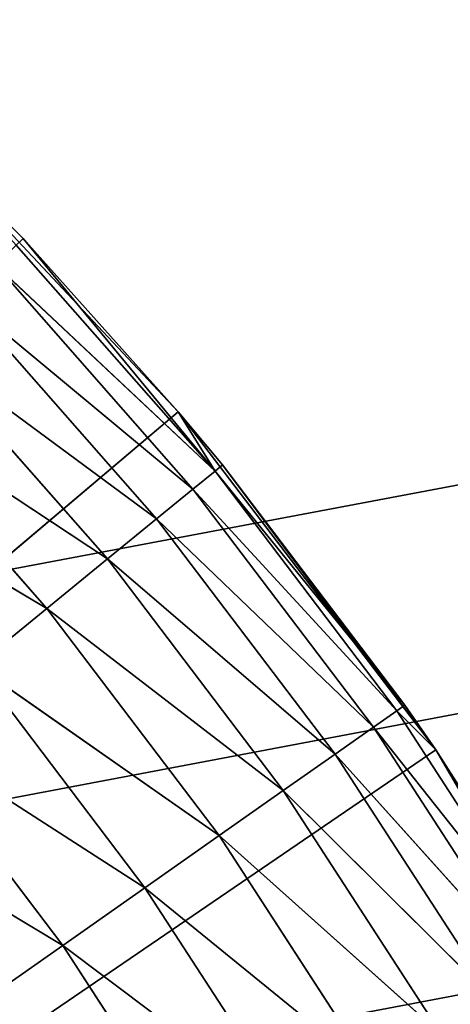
# Model space of a CAD drawing. Extents: x 0.4 to 80.4, y 0.1 to 20.1.
# Tile 140 of 256: x 2.8663 to 2.9341, y 2.8936 to 3.0486. Entities that reach past the tile are written whole.
import ezdxf

# ---------------------------------------------------------------- set-up
doc = ezdxf.new("R2010")
doc.units = 0
doc.header["$LTSCALE"] = 2.54
doc.layers.get('0').update_dxf_attribs({"color": 13, "linetype": 'CONTINUOUS'})

# ---------------------------------------------------------------- blocks, each defined once
blk = doc.blocks.new('P__KA_KUCHENNA_MOLISA_STL')
at = {"color": 0}
for p, q in [((2.51471, 2.896, 89.5), (78.395, 17.21711, 89.5)), ((2.51471, 2.896, 89.5), (78.395, 17.21711, 89.5)), ((2.57, 2.87022, 89.5), (78.395, 17.21711, 89.5)), ((2.57, 2.87022, 89.5), (78.395, 17.21711, 89.5)), ((78.395, 17.21711, 89.5), (2.61998, 2.83523, 89.5)), ((78.395, 17.21711, 89.5), (2.61998, 2.83523, 89.5)), ((2.84547, 3.0357, 89.4), (2.86686, 3.01415, 89)), ((2.86686, 3.01415, 89), (2.84547, 3.0357, 89)), ((2.84547, 3.0357, 89.4), (2.86686, 3.01415, 89)), ((2.84547, 3.0357, 89.4), (2.89127, 2.9869, 89.4)), ((2.84547, 3.0357, 89.4), (2.89127, 2.9869, 89.4)), ((2.86686, 3.01415, 89), (2.84547, 3.0357, 89)), ((2.86686, 3.01415, 89), (2.86576, 3.01311, 88.98264)), ((2.86686, 3.01415, 89), (2.86576, 3.01311, 88.98264)), ((2.89127, 2.9869, 89.4), (2.86686, 3.01415, 89)), ((2.89127, 2.9869, 89.4), (2.86686, 3.01415, 89)), ((2.89127, 2.9869, 89), (2.86686, 3.01415, 89)), ((2.86686, 3.01415, 89), (2.89706, 2.97756, 88.98264)), ((2.86686, 3.01415, 89), (2.89706, 2.97756, 88.98264)), ((2.89127, 2.9869, 89), (2.86686, 3.01415, 89)), ((2.86576, 3.01311, 88.98264), (2.89706, 2.97756, 88.98264)), ((2.86576, 3.01311, 88.98264), (2.89706, 2.97756, 88.98264)), ((2.86249, 3.01001, 88.9658), (2.89357, 2.9747, 88.9658)), ((2.86249, 3.01001, 88.9658), (2.89357, 2.9747, 88.9658)), ((2.86249, 3.01001, 88.9658), (2.89706, 2.97756, 88.98264)), ((2.86249, 3.01001, 88.9658), (2.89706, 2.97756, 88.98264)), ((2.85714, 3.00494, 88.95), (2.88786, 2.97004, 88.95)), ((2.85714, 3.00494, 88.95), (2.88786, 2.97004, 88.95)), ((2.85714, 3.00494, 88.95), (2.89357, 2.9747, 88.9658)), ((2.85714, 3.00494, 88.95), (2.89357, 2.9747, 88.9658)), ((2.84988, 2.99806, 88.93572), (2.88012, 2.96371, 88.93572)), ((2.84988, 2.99806, 88.93572), (2.88012, 2.96371, 88.93572)), ((2.84988, 2.99806, 88.93572), (2.88786, 2.97004, 88.95)), ((2.84988, 2.99806, 88.93572), (2.88786, 2.97004, 88.95)), ((2.84093, 2.98959, 88.92339), (2.87058, 2.95591, 88.92339)), ((2.84093, 2.98959, 88.92339), (2.87058, 2.95591, 88.92339)), ((2.84093, 2.98959, 88.92339), (2.88012, 2.96371, 88.93572)), ((2.84093, 2.98959, 88.92339), (2.88012, 2.96371, 88.93572)), ((2.395, 2.56711, 89.4), (2.89127, 2.9869, 89.4)), ((2.395, 2.56711, 89.4), (2.89127, 2.9869, 89.4)), ((2.89127, 2.9869, 89.4), (2.89127, 2.9869, 89)), ((2.89127, 2.9869, 89.4), (2.89127, 2.9869, 89)), ((2.89127, 2.9869, 89.4), (2.89824, 2.97852, 89)), ((2.89824, 2.97852, 89), (2.89127, 2.9869, 89)), ((2.89127, 2.9869, 89.4), (2.89824, 2.97852, 89)), ((2.89127, 2.9869, 89.4), (2.9318, 2.93365, 89.4)), ((2.89127, 2.9869, 89.4), (2.9318, 2.93365, 89.4)), ((2.89127, 2.9869, 89), (2.89706, 2.97756, 88.98264)), ((2.89127, 2.9869, 89), (2.89706, 2.97756, 88.98264)), ((2.89824, 2.97852, 89), (2.89127, 2.9869, 89)), ((2.83057, 2.97977, 88.9134), (2.87058, 2.95591, 88.92339)), ((2.83057, 2.97977, 88.9134), (2.87058, 2.95591, 88.92339)), ((2.89706, 2.97756, 88.98264), (2.89824, 2.97852, 89)), ((2.89706, 2.97756, 88.98264), (2.89824, 2.97852, 89)), ((2.9318, 2.93365, 89.4), (2.89824, 2.97852, 89)), ((2.9318, 2.93365, 89.4), (2.89824, 2.97852, 89)), ((2.92693, 2.94069, 89), (2.89824, 2.97852, 89)), ((2.92693, 2.94069, 89), (2.89824, 2.97852, 89)), ((2.89706, 2.97756, 88.98264), (2.89357, 2.9747, 88.9658)), ((2.89706, 2.97756, 88.98264), (2.89357, 2.9747, 88.9658)), ((2.89706, 2.97756, 88.98264), (2.92568, 2.93981, 88.98264)), ((2.89706, 2.97756, 88.98264), (2.92568, 2.93981, 88.98264)), ((2.89706, 2.97756, 88.98264), (2.92693, 2.94069, 89)), ((2.89706, 2.97756, 88.98264), (2.92693, 2.94069, 89)), ((2.89357, 2.9747, 88.9658), (2.88786, 2.97004, 88.95)), ((2.89357, 2.9747, 88.9658), (2.88786, 2.97004, 88.95)), ((2.89357, 2.9747, 88.9658), (2.92199, 2.93722, 88.9658)), ((2.89357, 2.9747, 88.9658), (2.92199, 2.93722, 88.9658)), ((2.89357, 2.9747, 88.9658), (2.92568, 2.93981, 88.98264)), ((2.89357, 2.9747, 88.9658), (2.92568, 2.93981, 88.98264)), ((2.88786, 2.97004, 88.95), (2.88012, 2.96371, 88.93572)), ((2.88786, 2.97004, 88.95), (2.88012, 2.96371, 88.93572)), ((2.88786, 2.97004, 88.95), (2.91596, 2.93299, 88.95)), ((2.88786, 2.97004, 88.95), (2.91596, 2.93299, 88.95)), ((2.88786, 2.97004, 88.95), (2.92199, 2.93722, 88.9658)), ((2.88786, 2.97004, 88.95), (2.92199, 2.93722, 88.9658)), ((2.88012, 2.96371, 88.93572), (2.87058, 2.95591, 88.92339)), ((2.88012, 2.96371, 88.93572), (2.87058, 2.95591, 88.92339)), ((2.88012, 2.96371, 88.93572), (2.90778, 2.92724, 88.93572)), ((2.88012, 2.96371, 88.93572), (2.90778, 2.92724, 88.93572)), ((2.88012, 2.96371, 88.93572), (2.91596, 2.93299, 88.95)), ((2.88012, 2.96371, 88.93572), (2.91596, 2.93299, 88.95)), ((2.87058, 2.95591, 88.92339), (2.85953, 2.94687, 88.9134)), ((2.87058, 2.95591, 88.92339), (2.85953, 2.94687, 88.9134)), ((2.87058, 2.95591, 88.92339), (2.89769, 2.92016, 88.92339)), ((2.87058, 2.95591, 88.92339), (2.89769, 2.92016, 88.92339)), ((2.87058, 2.95591, 88.92339), (2.90778, 2.92724, 88.93572)), ((2.87058, 2.95591, 88.92339), (2.90778, 2.92724, 88.93572)), ((2.85953, 2.94687, 88.9134), (2.88601, 2.91195, 88.9134)), ((2.85953, 2.94687, 88.9134), (2.88601, 2.91195, 88.9134)), ((2.85953, 2.94687, 88.9134), (2.89769, 2.92016, 88.92339)), ((2.85953, 2.94687, 88.9134), (2.89769, 2.92016, 88.92339)), ((2.92199, 2.93722, 88.9658), (2.92568, 2.93981, 88.98264)), ((2.92199, 2.93722, 88.9658), (2.92568, 2.93981, 88.98264)), ((2.92568, 2.93981, 88.98264), (2.92693, 2.94069, 89)), ((2.92568, 2.93981, 88.98264), (2.92693, 2.94069, 89)), ((2.9318, 2.93365, 89), (2.92568, 2.93981, 88.98264)), ((2.9318, 2.93365, 89), (2.92568, 2.93981, 88.98264)), ((2.95147, 2.90008, 88.98264), (2.92568, 2.93981, 88.98264)), ((2.95147, 2.90008, 88.98264), (2.92568, 2.93981, 88.98264)), ((2.9318, 2.93365, 89.4), (2.92693, 2.94069, 89)), ((2.9318, 2.93365, 89), (2.92693, 2.94069, 89)), ((2.9318, 2.93365, 89.4), (2.92693, 2.94069, 89)), ((2.9318, 2.93365, 89), (2.92693, 2.94069, 89)), ((2.8473, 2.93687, 88.90603), (2.87308, 2.90287, 88.90603)), ((2.8473, 2.93687, 88.90603), (2.87308, 2.90287, 88.90603)), ((2.8473, 2.93687, 88.90603), (2.88601, 2.91195, 88.9134)), ((2.8473, 2.93687, 88.90603), (2.88601, 2.91195, 88.9134)), ((2.91596, 2.93299, 88.95), (2.92199, 2.93722, 88.9658)), ((2.91596, 2.93299, 88.95), (2.92199, 2.93722, 88.9658)), ((2.95147, 2.90008, 88.98264), (2.92199, 2.93722, 88.9658)), ((2.95147, 2.90008, 88.98264), (2.92199, 2.93722, 88.9658)), ((2.9476, 2.89776, 88.9658), (2.92199, 2.93722, 88.9658)), ((2.9476, 2.89776, 88.9658), (2.92199, 2.93722, 88.9658)), ((2.9318, 2.93365, 89.4), (2.395, 2.56711, 89.4)), ((2.9318, 2.93365, 89.4), (2.395, 2.56711, 89.4)), ((2.95278, 2.90086, 89), (2.9318, 2.93365, 89.4)), ((2.9318, 2.93365, 89.4), (2.96664, 2.87651, 89.4)), ((2.95278, 2.90086, 89), (2.9318, 2.93365, 89.4)), ((2.95278, 2.90086, 89), (2.9318, 2.93365, 89)), ((2.9318, 2.93365, 89), (2.9318, 2.93365, 89.4)), ((2.9318, 2.93365, 89), (2.9318, 2.93365, 89.4)), ((2.9318, 2.93365, 89.4), (2.96664, 2.87651, 89.4)), ((2.95278, 2.90086, 89), (2.9318, 2.93365, 89)), ((2.95147, 2.90008, 88.98264), (2.9318, 2.93365, 89)), ((2.95147, 2.90008, 88.98264), (2.9318, 2.93365, 89)), ((2.90778, 2.92724, 88.93572), (2.91596, 2.93299, 88.95)), ((2.90778, 2.92724, 88.93572), (2.91596, 2.93299, 88.95)), ((2.9476, 2.89776, 88.9658), (2.91596, 2.93299, 88.95)), ((2.9476, 2.89776, 88.9658), (2.91596, 2.93299, 88.95)), ((2.94128, 2.89398, 88.95), (2.91596, 2.93299, 88.95)), ((2.94128, 2.89398, 88.95), (2.91596, 2.93299, 88.95)), ((2.89769, 2.92016, 88.92339), (2.90778, 2.92724, 88.93572)), ((2.89769, 2.92016, 88.92339), (2.90778, 2.92724, 88.93572)), ((2.94128, 2.89398, 88.95), (2.90778, 2.92724, 88.93572)), ((2.94128, 2.89398, 88.95), (2.90778, 2.92724, 88.93572)), ((2.9327, 2.88885, 88.93572), (2.90778, 2.92724, 88.93572)), ((2.9327, 2.88885, 88.93572), (2.90778, 2.92724, 88.93572)), ((2.83426, 2.92621, 88.90152), (2.87308, 2.90287, 88.90603)), ((2.83426, 2.92621, 88.90152), (2.87308, 2.90287, 88.90603)), ((2.88601, 2.91195, 88.9134), (2.89769, 2.92016, 88.92339)), ((2.88601, 2.91195, 88.9134), (2.89769, 2.92016, 88.92339)), ((2.9327, 2.88885, 88.93572), (2.89769, 2.92016, 88.92339)), ((2.9327, 2.88885, 88.93572), (2.89769, 2.92016, 88.92339)), ((2.92212, 2.88252, 88.92339), (2.89769, 2.92016, 88.92339)), ((2.92212, 2.88252, 88.92339), (2.89769, 2.92016, 88.92339)), ((2.87308, 2.90287, 88.90603), (2.88601, 2.91195, 88.9134)), ((2.87308, 2.90287, 88.90603), (2.88601, 2.91195, 88.9134)), ((2.92212, 2.88252, 88.92339), (2.88601, 2.91195, 88.9134)), ((2.92212, 2.88252, 88.92339), (2.88601, 2.91195, 88.9134)), ((2.90987, 2.87519, 88.9134), (2.88601, 2.91195, 88.9134)), ((2.90987, 2.87519, 88.9134), (2.88601, 2.91195, 88.9134)), ((2.8593, 2.89319, 88.90152), (2.87308, 2.90287, 88.90603)), ((2.8593, 2.89319, 88.90152), (2.87308, 2.90287, 88.90603)), ((2.90987, 2.87519, 88.9134), (2.87308, 2.90287, 88.90603)), ((2.90987, 2.87519, 88.9134), (2.87308, 2.90287, 88.90603)), ((2.89631, 2.86708, 88.90603), (2.87308, 2.90287, 88.90603)), ((2.89631, 2.86708, 88.90603), (2.87308, 2.90287, 88.90603))]:
    blk.add_line(p, q, dxfattribs=at)
mesh = blk.add_polyface(dxfattribs=at)
corners = [(78.045, 17.56711, 89.4), (2.69811, 2.74211, 89.4), (2.395, 17.21711, 89.4)]
mesh.append_faces([[corners[k] for k in face] for face in [(0, 1, 2)]], dxfattribs={"color": 0})
mesh = blk.add_polyface(dxfattribs=at)
corners = [(78.17003, 2.83523, 89.4), (2.69811, 2.74211, 89.4), (78.045, 17.56711, 89.4)]
mesh.append_faces([[corners[k] for k in face] for face in [(0, 1, 2)]], dxfattribs={"color": 0})
mesh = blk.add_polyface(dxfattribs=at)
corners = [(78.395, 17.21711, 89.5), (2.69811, 17.39211, 89.5), (2.51471, 2.896, 89.5)]
mesh.append_faces([[corners[k] for k in face] for face in [(0, 1, 2)]], dxfattribs={"color": 0})
mesh = blk.add_polyface(dxfattribs=at)
corners = [(78.45578, 17.22243, 89.5), (2.66312, 2.79209, 89.5), (2.69811, 2.74211, 89.5)]
mesh.append_faces([[corners[k] for k in face] for face in [(0, 1, 2)]], dxfattribs={"color": 0})
mesh = blk.add_polyface(dxfattribs=at)
corners = [(78.45578, 17.22243, 89.5), (78.395, 17.21711, 89.5), (2.66312, 2.79209, 89.5)]
mesh.append_faces([[corners[k] for k in face] for face in [(0, 1, 2)]], dxfattribs={"color": 0})
mesh = blk.add_polyface(dxfattribs=at)
corners = [(78.45578, 17.22243, 89.5), (2.69811, 2.74211, 89.5), (78.09189, 2.74211, 89.5)]
mesh.append_faces([[corners[k] for k in face] for face in [(0, 1, 2)]], dxfattribs={"color": 0})
mesh = blk.add_polyface(dxfattribs=at)
corners = [(78.395, 17.21711, 89.5), (2.51471, 2.896, 89.5), (2.57, 2.87022, 89.5)]
mesh.append_faces([[corners[k] for k in face] for face in [(0, 1, 2)]], dxfattribs={"color": 0})
mesh = blk.add_polyface(dxfattribs=at)
corners = [(78.395, 17.21711, 89.5), (2.57, 2.87022, 89.5), (2.61998, 2.83523, 89.5)]
mesh.append_faces([[corners[k] for k in face] for face in [(0, 1, 2)]], dxfattribs={"color": 0})
mesh = blk.add_polyface(dxfattribs=at)
corners = [(78.395, 17.21711, 89.5), (2.61998, 2.83523, 89.5), (2.66312, 2.79209, 89.5)]
mesh.append_faces([[corners[k] for k in face] for face in [(0, 1, 2)]], dxfattribs={"color": 0})
mesh = blk.add_polyface(dxfattribs=at)
corners = [(2.89127, 2.9869, 89.4), (2.84547, 3.0357, 89.4), (2.395, 2.56711, 89.4)]
mesh.append_faces([[corners[k] for k in face] for face in [(0, 1, 2)]], dxfattribs={"color": 0})
mesh = blk.add_polyface(dxfattribs=at)
corners = [(2.84547, 3.0357, 89.4), (2.86686, 3.01415, 89), (2.84547, 3.0357, 89)]
mesh.append_faces([[corners[k] for k in face] for face in [(0, 1, 2)]], dxfattribs={"color": 0})
mesh = blk.add_polyface(dxfattribs=at)
corners = [(2.84547, 3.0357, 89.4), (2.89127, 2.9869, 89.4), (2.86686, 3.01415, 89)]
mesh.append_faces([[corners[k] for k in face] for face in [(0, 1, 2)]], dxfattribs={"color": 0})
mesh = blk.add_polyface(dxfattribs=at)
corners = [(2.84547, 3.0357, 89), (2.86686, 3.01415, 89), (2.86576, 3.01311, 88.98264)]
mesh.append_faces([[corners[k] for k in face] for face in [(0, 1, 2)]], dxfattribs={"color": 0})
mesh = blk.add_polyface(dxfattribs=at)
corners = [(2.86686, 3.01415, 89), (2.89706, 2.97756, 88.98264), (2.86576, 3.01311, 88.98264)]
mesh.append_faces([[corners[k] for k in face] for face in [(0, 1, 2)]], dxfattribs={"color": 0})
mesh = blk.add_polyface(dxfattribs=at)
corners = [(2.86686, 3.01415, 89), (2.89127, 2.9869, 89.4), (2.89127, 2.9869, 89)]
mesh.append_faces([[corners[k] for k in face] for face in [(0, 1, 2)]], dxfattribs={"color": 0})
mesh = blk.add_polyface(dxfattribs=at)
corners = [(2.86686, 3.01415, 89), (2.89127, 2.9869, 89), (2.89706, 2.97756, 88.98264)]
mesh.append_faces([[corners[k] for k in face] for face in [(0, 1, 2)]], dxfattribs={"color": 0})
mesh = blk.add_polyface(dxfattribs=at)
corners = [(2.86576, 3.01311, 88.98264), (2.89706, 2.97756, 88.98264), (2.86249, 3.01001, 88.9658)]
mesh.append_faces([[corners[k] for k in face] for face in [(0, 1, 2)]], dxfattribs={"color": 0})
mesh = blk.add_polyface(dxfattribs=at)
corners = [(2.86249, 3.01001, 88.9658), (2.89357, 2.9747, 88.9658), (2.85714, 3.00494, 88.95)]
mesh.append_faces([[corners[k] for k in face] for face in [(0, 1, 2)]], dxfattribs={"color": 0})
mesh = blk.add_polyface(dxfattribs=at)
corners = [(2.86249, 3.01001, 88.9658), (2.89706, 2.97756, 88.98264), (2.89357, 2.9747, 88.9658)]
mesh.append_faces([[corners[k] for k in face] for face in [(0, 1, 2)]], dxfattribs={"color": 0})
mesh = blk.add_polyface(dxfattribs=at)
corners = [(2.85714, 3.00494, 88.95), (2.88786, 2.97004, 88.95), (2.84988, 2.99806, 88.93572)]
mesh.append_faces([[corners[k] for k in face] for face in [(0, 1, 2)]], dxfattribs={"color": 0})
mesh = blk.add_polyface(dxfattribs=at)
corners = [(2.85714, 3.00494, 88.95), (2.89357, 2.9747, 88.9658), (2.88786, 2.97004, 88.95)]
mesh.append_faces([[corners[k] for k in face] for face in [(0, 1, 2)]], dxfattribs={"color": 0})
mesh = blk.add_polyface(dxfattribs=at)
corners = [(2.88012, 2.96371, 88.93572), (2.84093, 2.98959, 88.92339), (2.84988, 2.99806, 88.93572)]
mesh.append_faces([[corners[k] for k in face] for face in [(0, 1, 2)]], dxfattribs={"color": 0})
mesh = blk.add_polyface(dxfattribs=at)
corners = [(2.84988, 2.99806, 88.93572), (2.88786, 2.97004, 88.95), (2.88012, 2.96371, 88.93572)]
mesh.append_faces([[corners[k] for k in face] for face in [(0, 1, 2)]], dxfattribs={"color": 0})
mesh = blk.add_polyface(dxfattribs=at)
corners = [(2.87058, 2.95591, 88.92339), (2.83057, 2.97977, 88.9134), (2.84093, 2.98959, 88.92339)]
mesh.append_faces([[corners[k] for k in face] for face in [(0, 1, 2)]], dxfattribs={"color": 0})
mesh = blk.add_polyface(dxfattribs=at)
corners = [(2.88012, 2.96371, 88.93572), (2.87058, 2.95591, 88.92339), (2.84093, 2.98959, 88.92339)]
mesh.append_faces([[corners[k] for k in face] for face in [(0, 1, 2)]], dxfattribs={"color": 0})
mesh = blk.add_polyface(dxfattribs=at)
corners = [(2.9318, 2.93365, 89.4), (2.89127, 2.9869, 89.4), (2.395, 2.56711, 89.4)]
mesh.append_faces([[corners[k] for k in face] for face in [(0, 1, 2)]], dxfattribs={"color": 0})
mesh = blk.add_polyface(dxfattribs=at)
corners = [(2.89127, 2.9869, 89.4), (2.89824, 2.97852, 89), (2.89127, 2.9869, 89)]
mesh.append_faces([[corners[k] for k in face] for face in [(0, 1, 2)]], dxfattribs={"color": 0})
mesh = blk.add_polyface(dxfattribs=at)
corners = [(2.89127, 2.9869, 89.4), (2.9318, 2.93365, 89.4), (2.89824, 2.97852, 89)]
mesh.append_faces([[corners[k] for k in face] for face in [(0, 1, 2)]], dxfattribs={"color": 0})
mesh = blk.add_polyface(dxfattribs=at)
corners = [(2.89127, 2.9869, 89), (2.89824, 2.97852, 89), (2.89706, 2.97756, 88.98264)]
mesh.append_faces([[corners[k] for k in face] for face in [(0, 1, 2)]], dxfattribs={"color": 0})
mesh = blk.add_polyface(dxfattribs=at)
corners = [(2.87058, 2.95591, 88.92339), (2.85953, 2.94687, 88.9134), (2.83057, 2.97977, 88.9134)]
mesh.append_faces([[corners[k] for k in face] for face in [(0, 1, 2)]], dxfattribs={"color": 0})
mesh = blk.add_polyface(dxfattribs=at)
corners = [(2.89824, 2.97852, 89), (2.92693, 2.94069, 89), (2.89706, 2.97756, 88.98264)]
mesh.append_faces([[corners[k] for k in face] for face in [(0, 1, 2)]], dxfattribs={"color": 0})
mesh = blk.add_polyface(dxfattribs=at)
corners = [(2.89824, 2.97852, 89), (2.9318, 2.93365, 89.4), (2.92693, 2.94069, 89)]
mesh.append_faces([[corners[k] for k in face] for face in [(0, 1, 2)]], dxfattribs={"color": 0})
mesh = blk.add_polyface(dxfattribs=at)
corners = [(2.89706, 2.97756, 88.98264), (2.92568, 2.93981, 88.98264), (2.89357, 2.9747, 88.9658)]
mesh.append_faces([[corners[k] for k in face] for face in [(0, 1, 2)]], dxfattribs={"color": 0})
mesh = blk.add_polyface(dxfattribs=at)
corners = [(2.89706, 2.97756, 88.98264), (2.92693, 2.94069, 89), (2.92568, 2.93981, 88.98264)]
mesh.append_faces([[corners[k] for k in face] for face in [(0, 1, 2)]], dxfattribs={"color": 0})
mesh = blk.add_polyface(dxfattribs=at)
corners = [(2.89357, 2.9747, 88.9658), (2.92199, 2.93722, 88.9658), (2.88786, 2.97004, 88.95)]
mesh.append_faces([[corners[k] for k in face] for face in [(0, 1, 2)]], dxfattribs={"color": 0})
mesh = blk.add_polyface(dxfattribs=at)
corners = [(2.89357, 2.9747, 88.9658), (2.92568, 2.93981, 88.98264), (2.92199, 2.93722, 88.9658)]
mesh.append_faces([[corners[k] for k in face] for face in [(0, 1, 2)]], dxfattribs={"color": 0})
mesh = blk.add_polyface(dxfattribs=at)
corners = [(2.88786, 2.97004, 88.95), (2.91596, 2.93299, 88.95), (2.88012, 2.96371, 88.93572)]
mesh.append_faces([[corners[k] for k in face] for face in [(0, 1, 2)]], dxfattribs={"color": 0})
mesh = blk.add_polyface(dxfattribs=at)
corners = [(2.88786, 2.97004, 88.95), (2.92199, 2.93722, 88.9658), (2.91596, 2.93299, 88.95)]
mesh.append_faces([[corners[k] for k in face] for face in [(0, 1, 2)]], dxfattribs={"color": 0})
mesh = blk.add_polyface(dxfattribs=at)
corners = [(2.90778, 2.92724, 88.93572), (2.87058, 2.95591, 88.92339), (2.88012, 2.96371, 88.93572)]
mesh.append_faces([[corners[k] for k in face] for face in [(0, 1, 2)]], dxfattribs={"color": 0})
mesh = blk.add_polyface(dxfattribs=at)
corners = [(2.88012, 2.96371, 88.93572), (2.91596, 2.93299, 88.95), (2.90778, 2.92724, 88.93572)]
mesh.append_faces([[corners[k] for k in face] for face in [(0, 1, 2)]], dxfattribs={"color": 0})
mesh = blk.add_polyface(dxfattribs=at)
corners = [(2.89769, 2.92016, 88.92339), (2.85953, 2.94687, 88.9134), (2.87058, 2.95591, 88.92339)]
mesh.append_faces([[corners[k] for k in face] for face in [(0, 1, 2)]], dxfattribs={"color": 0})
mesh = blk.add_polyface(dxfattribs=at)
corners = [(2.90778, 2.92724, 88.93572), (2.89769, 2.92016, 88.92339), (2.87058, 2.95591, 88.92339)]
mesh.append_faces([[corners[k] for k in face] for face in [(0, 1, 2)]], dxfattribs={"color": 0})
mesh = blk.add_polyface(dxfattribs=at)
corners = [(2.88601, 2.91195, 88.9134), (2.8473, 2.93687, 88.90603), (2.85953, 2.94687, 88.9134)]
mesh.append_faces([[corners[k] for k in face] for face in [(0, 1, 2)]], dxfattribs={"color": 0})
mesh = blk.add_polyface(dxfattribs=at)
corners = [(2.89769, 2.92016, 88.92339), (2.88601, 2.91195, 88.9134), (2.85953, 2.94687, 88.9134)]
mesh.append_faces([[corners[k] for k in face] for face in [(0, 1, 2)]], dxfattribs={"color": 0})
mesh = blk.add_polyface(dxfattribs=at)
corners = [(2.92568, 2.93981, 88.98264), (2.95147, 2.90008, 88.98264), (2.92199, 2.93722, 88.9658)]
mesh.append_faces([[corners[k] for k in face] for face in [(0, 1, 2)]], dxfattribs={"color": 0})
mesh = blk.add_polyface(dxfattribs=at)
corners = [(2.92693, 2.94069, 89), (2.9318, 2.93365, 89), (2.92568, 2.93981, 88.98264)]
mesh.append_faces([[corners[k] for k in face] for face in [(0, 1, 2)]], dxfattribs={"color": 0})
mesh = blk.add_polyface(dxfattribs=at)
corners = [(2.92568, 2.93981, 88.98264), (2.9318, 2.93365, 89), (2.95147, 2.90008, 88.98264)]
mesh.append_faces([[corners[k] for k in face] for face in [(0, 1, 2)]], dxfattribs={"color": 0})
mesh = blk.add_polyface(dxfattribs=at)
corners = [(2.92693, 2.94069, 89), (2.9318, 2.93365, 89.4), (2.9318, 2.93365, 89)]
mesh.append_faces([[corners[k] for k in face] for face in [(0, 1, 2)]], dxfattribs={"color": 0})
mesh = blk.add_polyface(dxfattribs=at)
corners = [(2.87308, 2.90287, 88.90603), (2.83426, 2.92621, 88.90152), (2.8473, 2.93687, 88.90603)]
mesh.append_faces([[corners[k] for k in face] for face in [(0, 1, 2)]], dxfattribs={"color": 0})
mesh = blk.add_polyface(dxfattribs=at)
corners = [(2.88601, 2.91195, 88.9134), (2.87308, 2.90287, 88.90603), (2.8473, 2.93687, 88.90603)]
mesh.append_faces([[corners[k] for k in face] for face in [(0, 1, 2)]], dxfattribs={"color": 0})
mesh = blk.add_polyface(dxfattribs=at)
corners = [(2.92199, 2.93722, 88.9658), (2.9476, 2.89776, 88.9658), (2.91596, 2.93299, 88.95)]
mesh.append_faces([[corners[k] for k in face] for face in [(0, 1, 2)]], dxfattribs={"color": 0})
mesh = blk.add_polyface(dxfattribs=at)
corners = [(2.92199, 2.93722, 88.9658), (2.95147, 2.90008, 88.98264), (2.9476, 2.89776, 88.9658)]
mesh.append_faces([[corners[k] for k in face] for face in [(0, 1, 2)]], dxfattribs={"color": 0})
mesh = blk.add_polyface(dxfattribs=at)
corners = [(2.96664, 2.87651, 89.4), (2.9318, 2.93365, 89.4), (2.395, 2.56711, 89.4)]
mesh.append_faces([[corners[k] for k in face] for face in [(0, 1, 2)]], dxfattribs={"color": 0})
mesh = blk.add_polyface(dxfattribs=at)
corners = [(2.9318, 2.93365, 89.4), (2.96664, 2.87651, 89.4), (2.95278, 2.90086, 89)]
mesh.append_faces([[corners[k] for k in face] for face in [(0, 1, 2)]], dxfattribs={"color": 0})
mesh = blk.add_polyface(dxfattribs=at)
corners = [(2.9318, 2.93365, 89.4), (2.95278, 2.90086, 89), (2.9318, 2.93365, 89)]
mesh.append_faces([[corners[k] for k in face] for face in [(0, 1, 2)]], dxfattribs={"color": 0})
mesh = blk.add_polyface(dxfattribs=at)
corners = [(2.9318, 2.93365, 89), (2.95278, 2.90086, 89), (2.95147, 2.90008, 88.98264)]
mesh.append_faces([[corners[k] for k in face] for face in [(0, 1, 2)]], dxfattribs={"color": 0})
mesh = blk.add_polyface(dxfattribs=at)
corners = [(2.91596, 2.93299, 88.95), (2.94128, 2.89398, 88.95), (2.90778, 2.92724, 88.93572)]
mesh.append_faces([[corners[k] for k in face] for face in [(0, 1, 2)]], dxfattribs={"color": 0})
mesh = blk.add_polyface(dxfattribs=at)
corners = [(2.91596, 2.93299, 88.95), (2.9476, 2.89776, 88.9658), (2.94128, 2.89398, 88.95)]
mesh.append_faces([[corners[k] for k in face] for face in [(0, 1, 2)]], dxfattribs={"color": 0})
mesh = blk.add_polyface(dxfattribs=at)
corners = [(2.9327, 2.88885, 88.93572), (2.89769, 2.92016, 88.92339), (2.90778, 2.92724, 88.93572)]
mesh.append_faces([[corners[k] for k in face] for face in [(0, 1, 2)]], dxfattribs={"color": 0})
mesh = blk.add_polyface(dxfattribs=at)
corners = [(2.90778, 2.92724, 88.93572), (2.94128, 2.89398, 88.95), (2.9327, 2.88885, 88.93572)]
mesh.append_faces([[corners[k] for k in face] for face in [(0, 1, 2)]], dxfattribs={"color": 0})
mesh = blk.add_polyface(dxfattribs=at)
corners = [(2.87308, 2.90287, 88.90603), (2.8593, 2.89319, 88.90152), (2.83426, 2.92621, 88.90152)]
mesh.append_faces([[corners[k] for k in face] for face in [(0, 1, 2)]], dxfattribs={"color": 0})
mesh = blk.add_polyface(dxfattribs=at)
corners = [(2.92212, 2.88252, 88.92339), (2.88601, 2.91195, 88.9134), (2.89769, 2.92016, 88.92339)]
mesh.append_faces([[corners[k] for k in face] for face in [(0, 1, 2)]], dxfattribs={"color": 0})
mesh = blk.add_polyface(dxfattribs=at)
corners = [(2.9327, 2.88885, 88.93572), (2.92212, 2.88252, 88.92339), (2.89769, 2.92016, 88.92339)]
mesh.append_faces([[corners[k] for k in face] for face in [(0, 1, 2)]], dxfattribs={"color": 0})
mesh = blk.add_polyface(dxfattribs=at)
corners = [(2.90987, 2.87519, 88.9134), (2.87308, 2.90287, 88.90603), (2.88601, 2.91195, 88.9134)]
mesh.append_faces([[corners[k] for k in face] for face in [(0, 1, 2)]], dxfattribs={"color": 0})
mesh = blk.add_polyface(dxfattribs=at)
corners = [(2.92212, 2.88252, 88.92339), (2.90987, 2.87519, 88.9134), (2.88601, 2.91195, 88.9134)]
mesh.append_faces([[corners[k] for k in face] for face in [(0, 1, 2)]], dxfattribs={"color": 0})
mesh = blk.add_polyface(dxfattribs=at)
corners = [(2.89631, 2.86708, 88.90603), (2.8593, 2.89319, 88.90152), (2.87308, 2.90287, 88.90603)]
mesh.append_faces([[corners[k] for k in face] for face in [(0, 1, 2)]], dxfattribs={"color": 0})
mesh = blk.add_polyface(dxfattribs=at)
corners = [(2.90987, 2.87519, 88.9134), (2.89631, 2.86708, 88.90603), (2.87308, 2.90287, 88.90603)]
mesh.append_faces([[corners[k] for k in face] for face in [(0, 1, 2)]], dxfattribs={"color": 0})
mesh = blk.add_polyface(dxfattribs=at)
corners = [(2.94128, 2.89398, 88.95), (2.96368, 2.85323, 88.95), (2.9327, 2.88885, 88.93572)]
mesh.append_faces([[corners[k] for k in face] for face in [(0, 1, 2)]], dxfattribs={"color": 0})

msp = doc.modelspace()

# ---------------------------------------------------------------- block references
at = {"color": 0}
msp.add_blockref('P__KA_KUCHENNA_MOLISA_STL', (0, 0), dxfattribs=at)

doc.saveas('drawing.dxf')
